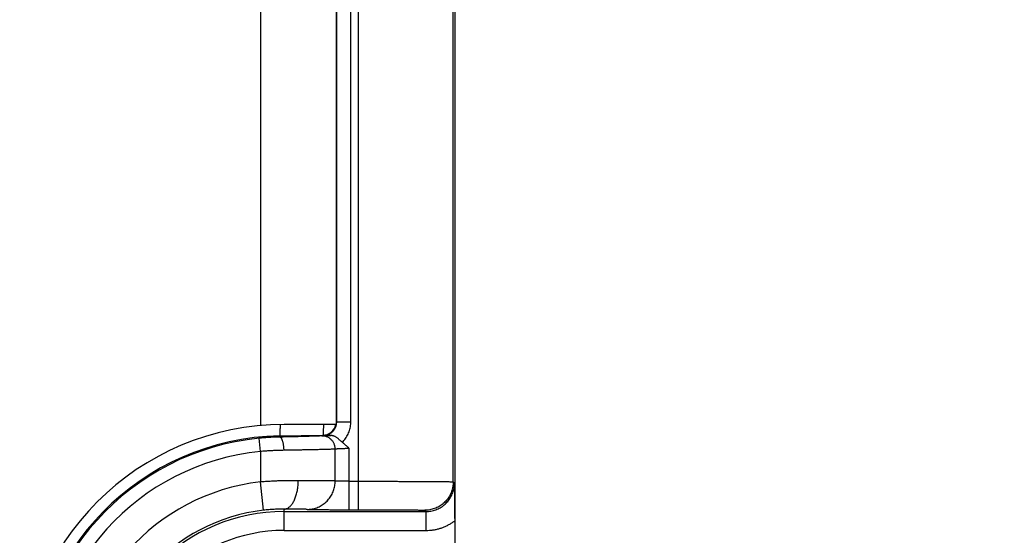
# Model space of a CAD drawing. Header units: inches. Extents: x 0 to 22, y 0 to 17.
# Tile 32 of 49: x 12.227 to 13.266, y 11.862 to 12.406. Entities that reach past the tile are written whole.
import ezdxf

# ---------------------------------------------------------------- set-up
doc = ezdxf.new("R2010")
doc.units = ezdxf.units.IN
doc.header["$LTSCALE"] = 1.21
doc.header["$MEASUREMENT"] = 0
doc.layers.get('0').update_dxf_attribs({"linetype": 'CONTINUOUS'})
doc.layers.add('DIMENSIONS', color=7, linetype='CONTINUOUS')
doc.styles.get("Standard").update_dxf_attribs({"font": 'txt', "width": 0.8})
doc.dimstyles.new('DIMSTYLE_1', dxfattribs={"dimtxt": 0.125, "dimasz": 0.18, "dimexe": 0.18, "dimexo": 0.0625, "dimgap": 0.09, "dimtad": 0, "dimtih": 1, "dimtoh": 1, "dimdec": 3, "dimzin": 4, "dimdsep": 46, "dimtxsty": 'STANDARD', "dimblk": '_FILLED', "dimblk1": '_FILLED', "dimblk2": '_FILLED', "dimcen": 0.09, "dimadec": 0, "dimazin": 0, "dimtp": 0.01, "dimtm": 0.01, "dimtfac": 1, "dimtdec": 3, "dimtofl": 0, "dimtmove": 0, "dimatfit": 3, "dimldrblk": '_FILLED', "dimfxl": 1, "dimtolj": 1, "dimtzin": 4, "dimarcsym": 0})

# ---------------------------------------------------------------- blocks, each defined once
blk = doc.blocks.new('_FILLED')
at = {"color": 0, "linetype": 'BYBLOCK'}
blk.add_solid([(0, 0), (-1, 0.1736), (-1, -0.1736)], dxfattribs=at)
blk = doc.blocks.new('*D11')
at = {"layer": 'DIMENSIONS', "color": 2, "linetype": 'CONTINUOUS'}
for p, q in [((13.4364, 11.6991), (13.4364, 12.0591)), ((12.6182, 11.6991), (13.5614, 11.6991)), ((12.6474, 10.9562), (13.5614, 10.9562)), ((13.4364, 10.9562), (13.4364, 10.5962))]:
    blk.add_line(p, q, dxfattribs=at)
at = {"layer": 'DIMENSIONS', "color": 2, "linetype": 'CONTINUOUS', "xscale": 0.18, "yscale": 0.18, "zscale": 0.18}
for p, rotation in [((13.4364, 11.6991), 270), ((13.4364, 10.9562), 90)]:
    blk.add_blockref('_FILLED', p, dxfattribs=dict(at, rotation=rotation))
at = {"layer": 'DIMENSIONS', "color": 2, "linetype": 'CONTINUOUS', "width": 0.8}
for s, p in [('[', (13.3489, 11.2891)), (']', (13.9489, 11.2891)), ('.743', (12.8239, 11.2891)), ('18.87', (13.4489, 11.2891))]:
    blk.add_text(s, height=0.125, dxfattribs=at).set_placement(p)

msp = doc.modelspace()

# ---------------------------------------------------------------- linework, layer by layer
at = {"color": 7, "linetype": 'CONTINUOUS'}
for p, q in [((12.5849, 11.8887), (12.5849, 13.4895)), ((12.6849, 11.9181), (12.6849, 13.4601)), ((12.4814, 13.4007), (12.4814, 11.9775)), ((12.5614, 13.3996), (12.5614, 11.9786)), ((12.5619, 11.9814), (12.5619, 13.3968)), ((12.5769, 11.9814), (12.5769, 13.3968)), ((12.5619, 11.9814), (12.5614, 11.9819)), ((12.5619, 11.9814), (12.5769, 11.9814)), ((12.5614, 11.9786), (12.5064, 11.9786)), ((12.4814, 11.9501), (12.48, 11.9641)), ((12.5017, 11.9666), (12.547, 11.9674)), ((12.5017, 11.9654), (12.5017, 11.9666)), ((12.5476, 11.9668), (12.547, 11.9674)), ((12.4814, 11.9501), (12.4814, 11.918)), ((12.5603, 11.919), (12.5603, 11.9526)), ((12.5752, 11.8887), (12.5752, 11.9533)), ((12.5752, 11.9187), (12.5849, 11.9187)), ((12.4848, 11.8882), (12.4814, 11.918)), ((12.6849, 11.9181), (12.6862, 11.9168)), ((12.5064, 11.8668), (12.5064, 11.8893)), ((12.5752, 11.8887), (12.5849, 11.8887)), ((12.6549, 11.8881), (12.6562, 11.8868)), ((12.5064, 11.8868), (12.6562, 11.8868)), ((12.6562, 11.8668), (12.6562, 11.8868)), ((12.5064, 11.8668), (12.6562, 11.8668)), ((12.6864, 11.8769), (12.6864, 11.5213))]:
    msp.add_line(p, q, dxfattribs=at)
for centre, radius, start, end in [((12.5064, 11.6996), 0.279, 90, 270), ((12.5468, 11.9819), 0.0146, 271, 346.8433), ((12.5064, 11.6991), 0.2675, 91, 269), ((12.5064, 11.6991), 0.2663, 95.6875, 264.3125), ((12.5064, 11.6991), 0.2523, 95.6875, 264.3125), ((12.5064, 11.6991), 0.2203, 96.5162, 263.4838), ((12.5064, 11.6991), 0.1903, 96.5162, 263.4838), ((12.5064, 11.6991), 0.1877, 90, 270), ((12.5064, 11.6991), 0.1677, 90, 270)]:
    msp.add_arc(centre, radius, start, end, dxfattribs=at)
for points, knots in [([(12.6864, 13.5009), (12.6864, 13.3204), (12.6864, 12.9596), (12.6864, 12.4182), (12.6864, 12.0574), (12.6864, 11.8769)], [0, 0, 0, 0, 0.333332, 0.666668, 1, 1, 1, 1]), ([(12.5616, 11.9786), (12.5617, 11.979), (12.5618, 11.9799), (12.5619, 11.9809), (12.5619, 11.9814)], [0, 0, 0, 0, 0.470782, 1, 1, 1, 1]), ([(12.5676, 11.9599), (12.5683, 11.9605), (12.5695, 11.9618), (12.5712, 11.9639), (12.5727, 11.9661), (12.574, 11.9685), (12.575, 11.971), (12.5758, 11.9735), (12.5764, 11.9761), (12.5768, 11.9788), (12.5769, 11.9805), (12.5769, 11.9814)], [0, 0, 0, 0, 0.111484, 0.223019, 0.334565, 0.446084, 0.557539, 0.668807, 0.779733, 0.890172, 1, 1, 1, 1]), ([(12.5021, 11.9786), (12.5021, 11.978), (12.5021, 11.9767), (12.5021, 11.9747), (12.502, 11.9726), (12.502, 11.9708), (12.502, 11.9693), (12.5019, 11.9682), (12.5019, 11.9673), (12.5018, 11.9669), (12.5017, 11.9666), (12.5017, 11.9666)], [0, 0, 0, 0, 0.130769, 0.32922, 0.50354, 0.652762, 0.776062, 0.872768, 0.94238, 0.984623, 1, 1, 1, 1]), ([(12.5478, 11.9786), (12.5478, 11.9785), (12.5478, 11.9776), (12.5478, 11.976), (12.5478, 11.974), (12.5477, 11.9722), (12.5477, 11.9708), (12.5476, 11.9696), (12.5476, 11.9687), (12.5475, 11.968), (12.5475, 11.9676), (12.5475, 11.9674), (12.5474, 11.9674)], [0, 0, 0, 0, 0.02994, 0.240178, 0.420507, 0.573134, 0.701172, 0.806696, 0.890402, 0.951135, 0.987981, 1, 1, 1, 1]), ([(12.5476, 11.9668), (12.5481, 11.9668), (12.5491, 11.9669), (12.5506, 11.9672), (12.552, 11.9676), (12.5534, 11.9681), (12.5548, 11.9689), (12.556, 11.9697), (12.5572, 11.9707), (12.5582, 11.9717), (12.5592, 11.9729), (12.56, 11.9742), (12.5607, 11.9755), (12.5612, 11.9769), (12.5615, 11.9779), (12.5616, 11.9784)], [0, 0, 0, 0, 0.077018, 0.154031, 0.23104, 0.308046, 0.385034, 0.461974, 0.538838, 0.615641, 0.692416, 0.769216, 0.846086, 0.923022, 1, 1, 1, 1]), ([(12.5017, 11.9654), (12.5003, 11.9653), (12.4974, 11.9652), (12.4931, 11.9651), (12.4888, 11.9648), (12.4844, 11.9645), (12.4814, 11.9642), (12.48, 11.9641)], [0, 0, 0, 0, 0.194752, 0.392497, 0.592861, 0.795495, 1, 1, 1, 1]), ([(12.5463, 11.9666), (12.546, 11.9666), (12.5452, 11.9665), (12.544, 11.9665), (12.5424, 11.9664), (12.5404, 11.9663), (12.5382, 11.9663), (12.5356, 11.9662), (12.5328, 11.9661), (12.5296, 11.966), (12.5263, 11.9659), (12.5226, 11.9658), (12.5188, 11.9657), (12.5147, 11.9656), (12.5105, 11.9655), (12.5061, 11.9654), (12.5032, 11.9654), (12.5017, 11.9654)], [0, 0, 0, 0, 0.020835, 0.049402, 0.085597, 0.129201, 0.179927, 0.237431, 0.301411, 0.371575, 0.447582, 0.529084, 0.615673, 0.706746, 0.801637, 0.899647, 1, 1, 1, 1]), ([(12.5063, 11.9514), (12.5063, 11.9518), (12.5063, 11.9528), (12.5062, 11.9543), (12.506, 11.9557), (12.5058, 11.957), (12.5056, 11.9583), (12.5054, 11.9596), (12.505, 11.9607), (12.5047, 11.9617), (12.5043, 11.9626), (12.5039, 11.9634), (12.5035, 11.9641), (12.5031, 11.9647), (12.5027, 11.965), (12.5022, 11.9653), (12.5019, 11.9654), (12.5017, 11.9654)], [0, 0, 0, 0, 0.094414, 0.187955, 0.279706, 0.368774, 0.454309, 0.535511, 0.611655, 0.682103, 0.746329, 0.803957, 0.854807, 0.89898, 0.936995, 0.970003, 1, 1, 1, 1]), ([(12.5463, 11.9666), (12.5464, 11.9666), (12.5469, 11.9666), (12.5476, 11.9667), (12.5485, 11.9667), (12.5497, 11.9667), (12.551, 11.9668), (12.5526, 11.9668), (12.5543, 11.9669), (12.5555, 11.9669), (12.5561, 11.9669)], [0, 0, 0, 0, 0.051454, 0.125667, 0.222546, 0.341334, 0.480664, 0.638567, 0.812621, 1, 1, 1, 1]), ([(12.5603, 11.9526), (12.5603, 11.9531), (12.5603, 11.9541), (12.5601, 11.9555), (12.5597, 11.957), (12.5591, 11.9584), (12.5585, 11.9597), (12.5577, 11.9609), (12.5567, 11.9621), (12.5557, 11.9631), (12.5545, 11.964), (12.5533, 11.9648), (12.552, 11.9655), (12.5506, 11.966), (12.5492, 11.9664), (12.5477, 11.9666), (12.5468, 11.9666), (12.5463, 11.9666)], [0, 0, 0, 0, 0.067054, 0.134102, 0.201125, 0.268107, 0.335031, 0.401885, 0.468658, 0.535345, 0.601943, 0.668453, 0.734881, 0.801236, 0.867531, 0.93378, 1, 1, 1, 1]), ([(12.5561, 11.9669), (12.5552, 11.9669), (12.5533, 11.9669), (12.5505, 11.9669), (12.5486, 11.9668), (12.5476, 11.9668)], [0, 0, 0, 0, 0.314334, 0.64738, 1, 1, 1, 1]), ([(12.5676, 11.9599), (12.5674, 11.9601), (12.5668, 11.9605), (12.566, 11.9613), (12.5651, 11.9621), (12.5642, 11.9629), (12.5633, 11.9638), (12.5623, 11.9645), (12.5613, 11.9652), (12.5603, 11.9658), (12.5594, 11.9663), (12.5585, 11.9666), (12.5576, 11.9668), (12.5568, 11.9669), (12.5563, 11.9669), (12.5561, 11.9669)], [0, 0, 0, 0, 0.068285, 0.147761, 0.23528, 0.327306, 0.421035, 0.513001, 0.600328, 0.682013, 0.757282, 0.826112, 0.889389, 0.947368, 1, 1, 1, 1]), ([(12.5063, 11.9514), (12.5047, 11.9513), (12.5014, 11.9513), (12.4965, 11.9511), (12.4915, 11.9508), (12.4864, 11.9505), (12.483, 11.9503), (12.4814, 11.9501)], [0, 0, 0, 0, 0.194801, 0.392957, 0.593721, 0.796338, 1, 1, 1, 1]), ([(12.5603, 11.9526), (12.56, 11.9526), (12.5592, 11.9525), (12.5578, 11.9525), (12.556, 11.9524), (12.5539, 11.9523), (12.5514, 11.9523), (12.5486, 11.9522), (12.5455, 11.9521), (12.5421, 11.952), (12.5385, 11.952), (12.5345, 11.9519), (12.5303, 11.9518), (12.5259, 11.9517), (12.5212, 11.9516), (12.5164, 11.9515), (12.5114, 11.9514), (12.508, 11.9514), (12.5063, 11.9514)], [0, 0, 0, 0, 0.019435, 0.045637, 0.07848, 0.117797, 0.163386, 0.215013, 0.272438, 0.3354, 0.403624, 0.476815, 0.554655, 0.636789, 0.72282, 0.812332, 0.904886, 1, 1, 1, 1]), ([(12.5752, 11.9533), (12.5747, 11.9533), (12.5737, 11.9533), (12.5722, 11.9532), (12.5707, 11.9531), (12.5693, 11.9531), (12.5679, 11.953), (12.5667, 11.953), (12.5655, 11.9529), (12.5644, 11.9529), (12.5634, 11.9528), (12.5625, 11.9528), (12.5618, 11.9527), (12.5612, 11.9527), (12.5607, 11.9526), (12.5605, 11.9526), (12.5603, 11.9526)], [0, 0, 0, 0, 0.101951, 0.202873, 0.301742, 0.397556, 0.48933, 0.576103, 0.656982, 0.731156, 0.797917, 0.856622, 0.906657, 0.947492, 0.978707, 1, 1, 1, 1]), ([(12.5676, 11.9599), (12.5684, 11.9593), (12.5701, 11.9579), (12.5726, 11.9557), (12.5743, 11.9541), (12.5752, 11.9533)], [0, 0, 0, 0, 0.301636, 0.634694, 1, 1, 1, 1]), ([(12.5214, 11.9193), (12.5198, 11.9193), (12.5167, 11.9193), (12.5119, 11.9193), (12.507, 11.9192), (12.502, 11.9191), (12.4969, 11.9189), (12.4918, 11.9186), (12.4866, 11.9183), (12.4831, 11.9181), (12.4814, 11.918)], [0, 0, 0, 0, 0.115497, 0.234735, 0.357212, 0.482421, 0.609841, 0.73894, 0.869177, 1, 1, 1, 1]), ([(12.5064, 11.8893), (12.5068, 11.8893), (12.5077, 11.8894), (12.509, 11.8898), (12.5103, 11.8904), (12.5115, 11.8912), (12.5127, 11.8922), (12.5139, 11.8934), (12.515, 11.8949), (12.516, 11.8965), (12.517, 11.8982), (12.5178, 11.9002), (12.5186, 11.9022), (12.5193, 11.9044), (12.5199, 11.9067), (12.5204, 11.9091), (12.5208, 11.9116), (12.5211, 11.9142), (12.5213, 11.9167), (12.5213, 11.9185), (12.5214, 11.9193)], [0, 0, 0, 0, 0.036083, 0.073052, 0.11162, 0.152369, 0.195736, 0.242013, 0.291358, 0.34382, 0.399352, 0.457831, 0.519067, 0.582819, 0.6488, 0.716688, 0.786133, 0.856762, 0.928184, 1, 1, 1, 1]), ([(12.5603, 11.919), (12.56, 11.919), (12.5592, 11.9191), (12.5578, 11.9191), (12.556, 11.9191), (12.5539, 11.9191), (12.5514, 11.9192), (12.5487, 11.9192), (12.5456, 11.9192), (12.5422, 11.9192), (12.5385, 11.9193), (12.5345, 11.9193), (12.5303, 11.9193), (12.5259, 11.9193), (12.5229, 11.9193), (12.5214, 11.9193)], [0, 0, 0, 0, 0.026865, 0.063063, 0.108425, 0.16274, 0.225756, 0.297182, 0.376683, 0.463884, 0.558376, 0.65972, 0.767446, 0.881055, 1, 1, 1, 1]), ([(12.5307, 11.889), (12.5316, 11.889), (12.5333, 11.8891), (12.5359, 11.8895), (12.5384, 11.89), (12.5409, 11.8908), (12.5433, 11.8918), (12.5455, 11.893), (12.5477, 11.8944), (12.5498, 11.896), (12.5517, 11.8978), (12.5534, 11.8997), (12.555, 11.9018), (12.5564, 11.904), (12.5576, 11.9063), (12.5586, 11.9088), (12.5594, 11.9113), (12.5599, 11.9138), (12.5603, 11.9164), (12.5603, 11.9182), (12.5603, 11.919)], [0, 0, 0, 0, 0.055184, 0.110385, 0.165615, 0.220883, 0.276196, 0.331561, 0.386981, 0.44246, 0.498, 0.5536, 0.609258, 0.664971, 0.720733, 0.776538, 0.832377, 0.88824, 0.944118, 1, 1, 1, 1]), ([(12.5752, 11.9187), (12.5747, 11.9187), (12.5737, 11.9187), (12.5722, 11.9187), (12.5707, 11.9187), (12.5693, 11.9187), (12.5679, 11.9187), (12.5667, 11.9188), (12.5655, 11.9188), (12.5644, 11.9188), (12.5634, 11.9188), (12.5625, 11.9189), (12.5618, 11.9189), (12.5612, 11.9189), (12.5607, 11.919), (12.5605, 11.919), (12.5603, 11.919)], [0, 0, 0, 0, 0.101973, 0.20288, 0.301701, 0.397441, 0.489133, 0.575853, 0.656726, 0.730938, 0.797741, 0.856462, 0.906506, 0.947366, 0.978631, 1, 1, 1, 1]), ([(12.5849, 11.9187), (12.587, 11.9187), (12.5914, 11.9187), (12.5978, 11.9187), (12.6043, 11.9187), (12.6106, 11.9187), (12.6168, 11.9187), (12.6229, 11.9187), (12.6288, 11.9186), (12.6346, 11.9186), (12.6401, 11.9186), (12.6454, 11.9186), (12.6504, 11.9186), (12.6552, 11.9185), (12.6596, 11.9185), (12.6638, 11.9185), (12.6676, 11.9184), (12.671, 11.9184), (12.6741, 11.9184), (12.6769, 11.9183), (12.6792, 11.9183), (12.6811, 11.9183), (12.6826, 11.9182), (12.6838, 11.9182), (12.6844, 11.9181), (12.6848, 11.9181), (12.6849, 11.9181)], [0, 0, 0, 0, 0.065086, 0.129915, 0.194189, 0.257626, 0.319959, 0.380925, 0.440269, 0.49774, 0.553087, 0.60607, 0.656463, 0.704066, 0.748693, 0.790168, 0.828322, 0.862987, 0.89401, 0.921254, 0.944602, 0.963955, 0.979227, 0.990353, 0.997283, 1, 1, 1, 1]), ([(12.6849, 11.9181), (12.6849, 11.9172), (12.6848, 11.9155), (12.6844, 11.9129), (12.6839, 11.9103), (12.6831, 11.9078), (12.6821, 11.9054), (12.6809, 11.9031), (12.6795, 11.9009), (12.6779, 11.8988), (12.6761, 11.8969), (12.6742, 11.8951), (12.6721, 11.8935), (12.6699, 11.8921), (12.6676, 11.8909), (12.6651, 11.8899), (12.6626, 11.8891), (12.6601, 11.8885), (12.6575, 11.8882), (12.6557, 11.8881), (12.6549, 11.8881)], [0, 0, 0, 0, 0.055554, 0.111109, 0.166664, 0.22222, 0.277776, 0.333332, 0.388888, 0.444444, 0.500001, 0.555557, 0.611113, 0.66667, 0.722226, 0.777781, 0.833337, 0.888892, 0.944446, 1, 1, 1, 1]), ([(12.6562, 11.8868), (12.6571, 11.8868), (12.6588, 11.8869), (12.6614, 11.8872), (12.664, 11.8878), (12.6665, 11.8886), (12.6689, 11.8896), (12.6712, 11.8908), (12.6734, 11.8922), (12.6755, 11.8938), (12.6774, 11.8955), (12.6792, 11.8975), (12.6808, 11.8996), (12.6822, 11.9018), (12.6834, 11.9041), (12.6844, 11.9065), (12.6852, 11.909), (12.6858, 11.9116), (12.6861, 11.9142), (12.6862, 11.9159), (12.6862, 11.9168)], [0, 0, 0, 0, 0.055574, 0.111146, 0.166716, 0.222284, 0.27785, 0.333416, 0.38898, 0.444543, 0.500106, 0.555669, 0.611232, 0.666794, 0.72235, 0.777898, 0.833434, 0.888959, 0.944479, 1, 1, 1, 1]), ([(12.6862, 11.9168), (12.6862, 11.9149), (12.6862, 11.9114), (12.6863, 11.9063), (12.6863, 11.9016), (12.6863, 11.8972), (12.6863, 11.8932), (12.6863, 11.8895), (12.6863, 11.8861), (12.6863, 11.883), (12.6864, 11.8799), (12.6864, 11.8779), (12.6864, 11.8769)], [0, 0, 0, 0, 0.137762, 0.265538, 0.384377, 0.493817, 0.594044, 0.685811, 0.770401, 0.849666, 0.925524, 1, 1, 1, 1]), ([(12.5064, 11.8893), (12.5055, 11.8893), (12.5038, 11.8893), (12.5012, 11.8893), (12.4985, 11.8892), (12.4958, 11.8891), (12.493, 11.8889), (12.4902, 11.8887), (12.4875, 11.8885), (12.4857, 11.8883), (12.4848, 11.8882)], [0, 0, 0, 0, 0.116042, 0.236699, 0.361026, 0.487994, 0.61649, 0.745385, 0.873576, 1, 1, 1, 1]), ([(12.5307, 11.889), (12.5305, 11.889), (12.5299, 11.8891), (12.5289, 11.8891), (12.5277, 11.8891), (12.5262, 11.8892), (12.5245, 11.8892), (12.5225, 11.8892), (12.5202, 11.8892), (12.5178, 11.8893), (12.5152, 11.8893), (12.5124, 11.8893), (12.5094, 11.8893), (12.5074, 11.8893), (12.5064, 11.8893)], [0, 0, 0, 0, 0.0292, 0.06938, 0.120397, 0.18205, 0.254054, 0.335947, 0.427204, 0.527242, 0.635348, 0.750737, 0.872596, 1, 1, 1, 1]), ([(12.5307, 11.889), (12.531, 11.889), (12.5315, 11.889), (12.5325, 11.889), (12.5337, 11.8889), (12.5352, 11.8889), (12.5369, 11.8889), (12.5389, 11.8889), (12.541, 11.8888), (12.5434, 11.8888), (12.546, 11.8888), (12.5488, 11.8888), (12.5517, 11.8888), (12.5548, 11.8887), (12.558, 11.8887), (12.5613, 11.8887), (12.5647, 11.8887), (12.5682, 11.8887), (12.5717, 11.8887), (12.574, 11.8887), (12.5752, 11.8887)], [0, 0, 0, 0, 0.015476, 0.037048, 0.064626, 0.098043, 0.137038, 0.181288, 0.230553, 0.284579, 0.343054, 0.40559, 0.471744, 0.541125, 0.613391, 0.688142, 0.764812, 0.842775, 0.921384, 1, 1, 1, 1]), ([(12.5849, 11.8887), (12.5865, 11.8887), (12.5898, 11.8887), (12.5947, 11.8887), (12.5995, 11.8887), (12.6043, 11.8887), (12.6091, 11.8887), (12.6137, 11.8886), (12.6181, 11.8886), (12.6224, 11.8886), (12.6265, 11.8886), (12.6304, 11.8886), (12.6341, 11.8885), (12.6375, 11.8885), (12.6406, 11.8885), (12.6435, 11.8884), (12.646, 11.8884), (12.6483, 11.8884), (12.6502, 11.8883), (12.6518, 11.8883), (12.6531, 11.8882), (12.654, 11.8882), (12.6545, 11.8881), (12.6548, 11.8881), (12.6549, 11.8881)], [0, 0, 0, 0, 0.06995, 0.140045, 0.209801, 0.278742, 0.346408, 0.412346, 0.47613, 0.537451, 0.596047, 0.651649, 0.703976, 0.752737, 0.79765, 0.838492, 0.875105, 0.907323, 0.934955, 0.957831, 0.975821, 0.988832, 0.99686, 1, 1, 1, 1]), ([(12.6562, 11.8668), (12.6574, 11.8668), (12.6598, 11.8669), (12.6634, 11.8673), (12.6669, 11.8679), (12.6704, 11.8688), (12.6738, 11.8699), (12.6771, 11.8713), (12.6804, 11.873), (12.6834, 11.8748), (12.6854, 11.8762), (12.6864, 11.8769)], [0, 0, 0, 0, 0.110897, 0.222146, 0.333498, 0.444733, 0.555912, 0.667214, 0.778498, 0.889503, 1, 1, 1, 1])]:
    msp.add_open_spline(points, degree=3, knots=knots, dxfattribs=at)
msp.add_open_spline([(12.5616, 11.9784), (12.5616, 11.9785), (12.5616, 11.9785), (12.5616, 11.9786)], degree=3, dxfattribs=at)

# ---------------------------------------------------------------- dimensions: what is measured, and where the dimension line sits
at = {"layer": 'DIMENSIONS', "color": 2, "linetype": 'CONTINUOUS'}
dim = msp.add_linear_dim(base=(13.4364, 11.6991), p1=(12.6474, 10.9562), p2=(12.6182, 11.6991), angle=90, dimstyle='DIMSTYLE_1', dxfattribs=at)
dim.commit()
dim.dimension.update_dxf_attribs({"geometry": '*D11', "text_midpoint": (13.4364, 11.3516), "dimtype": 160})

doc.saveas('drawing.dxf')
